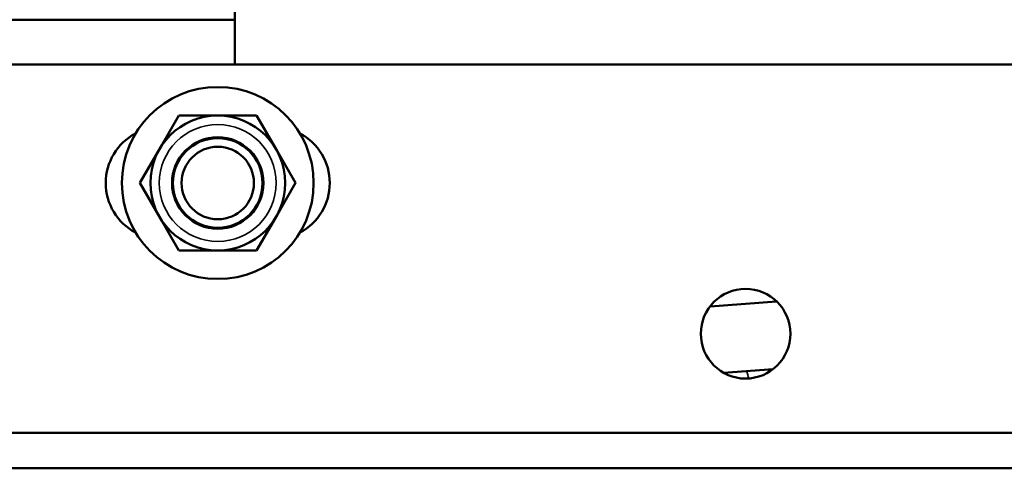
# Model space of a CAD drawing. Header units: inches. Extents: x 1 to 271, y 5 to 171.
# Tile 25 of 256: x 86.03 to 91.53, y 21.75 to 24.25. Entities that reach past the tile are written whole.
import ezdxf

# ---------------------------------------------------------------- set-up
doc = ezdxf.new("R2010")
doc.units = ezdxf.units.IN
doc.header["$LTSCALE"] = 8
doc.header["$MEASUREMENT"] = 0
doc.layers.add('Visible (ANSI)', color=7, linetype='Continuous', lineweight=50)
doc.layers.add('Visible Narrow (ANSI)', color=7, linetype='Continuous', lineweight=35)

msp = doc.modelspace()

# ---------------------------------------------------------------- linework, layer by layer
at = {"layer": 'Visible (ANSI)'}
for p, q in [((87.2326, 27.5015), (87.2326, 24.0015)), ((87.2326, 24.2515), (80.6426, 24.2515)), ((87.2326, 24.0015), (80.6426, 24.0015)), ((87.2326, 24.0015), (94.2326, 24.0015)), ((86.9205, 23.7175), (86.8119, 23.5295)), ((87.1376, 23.7175), (86.9205, 23.7175)), ((87.3546, 23.7175), (87.1376, 23.7175)), ((87.4632, 23.5295), (87.3546, 23.7175)), ((86.8119, 23.5295), (86.7034, 23.3415)), ((87.5717, 23.3415), (87.4632, 23.5295)), ((86.7034, 23.3415), (86.8119, 23.1535)), ((87.4632, 23.1535), (87.5717, 23.3415)), ((86.8119, 23.1535), (86.9205, 22.9655)), ((87.3546, 22.9655), (87.4632, 23.1535)), ((86.9205, 22.9655), (87.1376, 22.9655)), ((87.1376, 22.9655), (87.3546, 22.9655)), ((89.8843, 22.6538), (90.2557, 22.6818)), ((90.2362, 22.3043), (89.9603, 22.2835)), ((99.8857, 21.9484), (84.3326, 21.9484)), ((84.3326, 21.7515), (99.7966, 21.7515))]:
    msp.add_line(p, q, dxfattribs=at)
for centre, radius in [((87.1376, 23.3415), 0.535), ((87.1376, 23.3415), 0.376), ((87.1376, 23.3415), 0.255), ((87.1376, 23.3415), 0.25), ((87.1376, 23.3415), 0.202), ((90.0826, 22.5015), 0.25)]:
    msp.add_circle(centre, radius, dxfattribs=at)
for centre, start, end in [((86.8251, 23.3415), 117.7408, 242.2592), ((87.4501, 23.3415), 297.7408, 62.2592)]:
    msp.add_arc(centre, 0.3125, start, end, dxfattribs=at)
at = {"layer": 'Visible Narrow (ANSI)'}
msp.add_circle((87.1376, 23.3415), 0.326, dxfattribs=at)
msp.add_ellipse((90.122, 22.3256), major_axis=(-0.0436, 0.1849), ratio=0.209193, start_param=1.69766, end_param=1.929391, dxfattribs=at)

doc.saveas('drawing.dxf')
